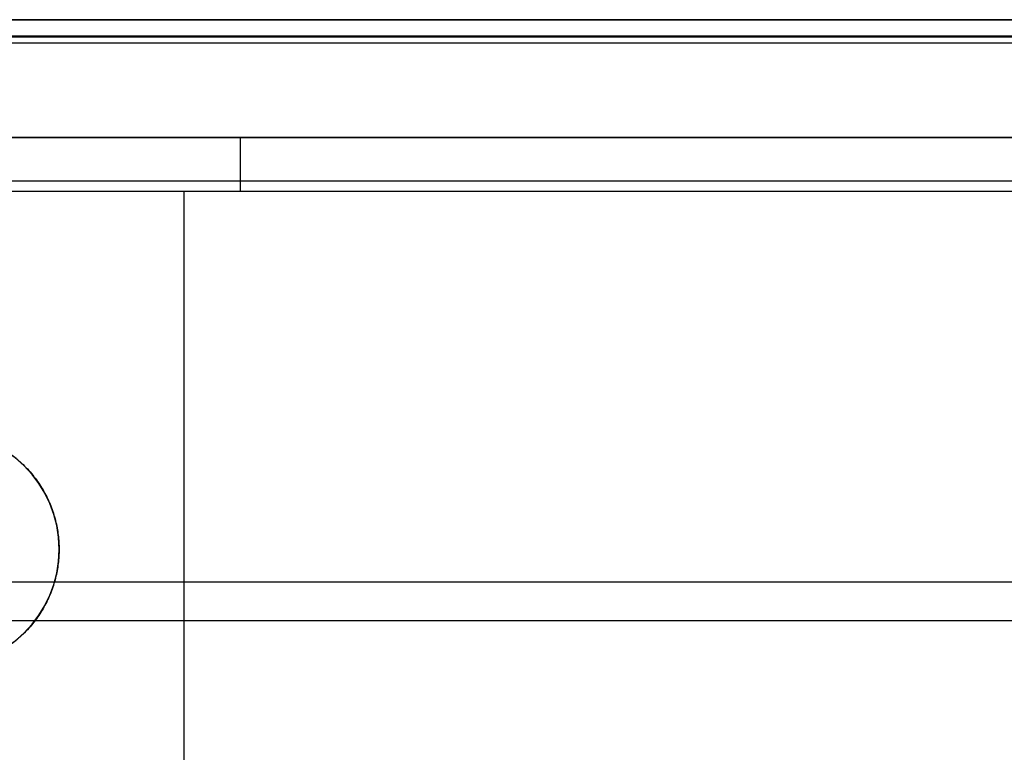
# Model space of a CAD drawing. Header units: millimetres. Extents: x 778 to 1998, y 0 to 125.
# Tile 242 of 256: x 1850 to 1934, y 63 to 125. Entities that reach past the tile are written whole.
import ezdxf

# ---------------------------------------------------------------- set-up
doc = ezdxf.new("R2010")
doc.units = ezdxf.units.MM
doc.header["$MEASUREMENT"] = 0
doc.layers.add('Predefinito', color=7, linetype='Continuous', true_color=0x000000)

msp = doc.modelspace()

# ---------------------------------------------------------------- linework, layer by layer
at = {"layer": 'Predefinito'}
for p, q in [((1790.655, 115, -136.347), (1946.539, 115, -136.347)), ((1868.597, 115, -171.184), (1868.597, 115, -101.51)), ((1863.793, 110.399, -176.168), (1863.793, 0.505, -184.96)), ((1853.182, 80, -210), (1853.182, 80, -178.6)), ((1139.452, 77.25, 229.485), (1972.912, 77.25, 229.485)), ((1140.605, 73.954, -76.322), (1971.759, 73.954, -76.322))]:
    msp.add_line(p, q, dxfattribs=at)
at = {"layer": 'Predefinito', "extrusion": (1, 0, 0)}
for centre, start, end in [((110, -101.51, 1868.568), 0, 75), ((110, -171.184, 1868.608), 274.57392, 0)]:
    msp.add_arc(centre, 5, start, end, dxfattribs=at)
at = {"layer": 'Predefinito'}
for centre, start, end in [((1843.182, 80, -210), 0, 90), ((1843.182, 80, -193.9), 0, 90), ((1843.182, 80, -210), 270, 0), ((1843.182, 80, -194.3), 270, 0)]:
    msp.add_arc(centre, 10, start, end, dxfattribs=at)
for points in [[(1992.199, 125, -208), (1388.182, 125, -208), (784.164, 125, -208)], [(784.164, 125, 247.017), (1388.182, 125, 247.017), (1992.199, 125, 247.017)], [(1987.977, 125, 246.453), (1556.182, 125, 246.453), (1124.386, 125, 246.453)], [(1124.5, 125, -91.535), (1556.182, 125, -91.535), (1987.863, 125, -91.535)], [(1124.386, 123.618, 244.551), (1556.182, 123.618, 244.551), (1987.977, 123.618, 244.551)], [(1987.863, 123.518, -89.603), (1556.182, 123.518, -89.603), (1124.5, 123.518, -89.603)], [(1992.199, 123.017, 249.017), (1388.182, 123.017, 249.017), (784.164, 123.017, 249.017)], [(1992.199, 123, -210), (1388.182, 123, -210), (784.164, 123, -210)], [(1795.504, 115, -101.51), (1868.568, 115, -101.51), (1941.633, 115, -101.51)], [(1941.555, 115, -171.184), (1868.608, 115, -171.184), (1795.662, 115, -171.184)], [(1941.633, 111.294, -96.68), (1868.568, 111.294, -96.68), (1795.504, 111.294, -96.68)], [(1941.555, 110.399, -176.168), (1868.608, 110.399, -176.168), (1795.662, 110.399, -176.168)]]:
    msp.add_open_spline(points, degree=2, dxfattribs=at)
for points in [[(1843.182, 90, -177.8), (1849.04, 90, -177.8), (1853.182, 85.858, -178.131), (1853.182, 80, -178.6)], [(1853.182, 80, -178.6), (1853.182, 74.142, -179.069), (1849.04, 70, -179.4), (1843.182, 70, -179.4)]]:
    msp.add_rational_spline(points, [1, 0.804737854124, 0.804737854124, 1], degree=3, dxfattribs=at)

doc.saveas('drawing.dxf')
